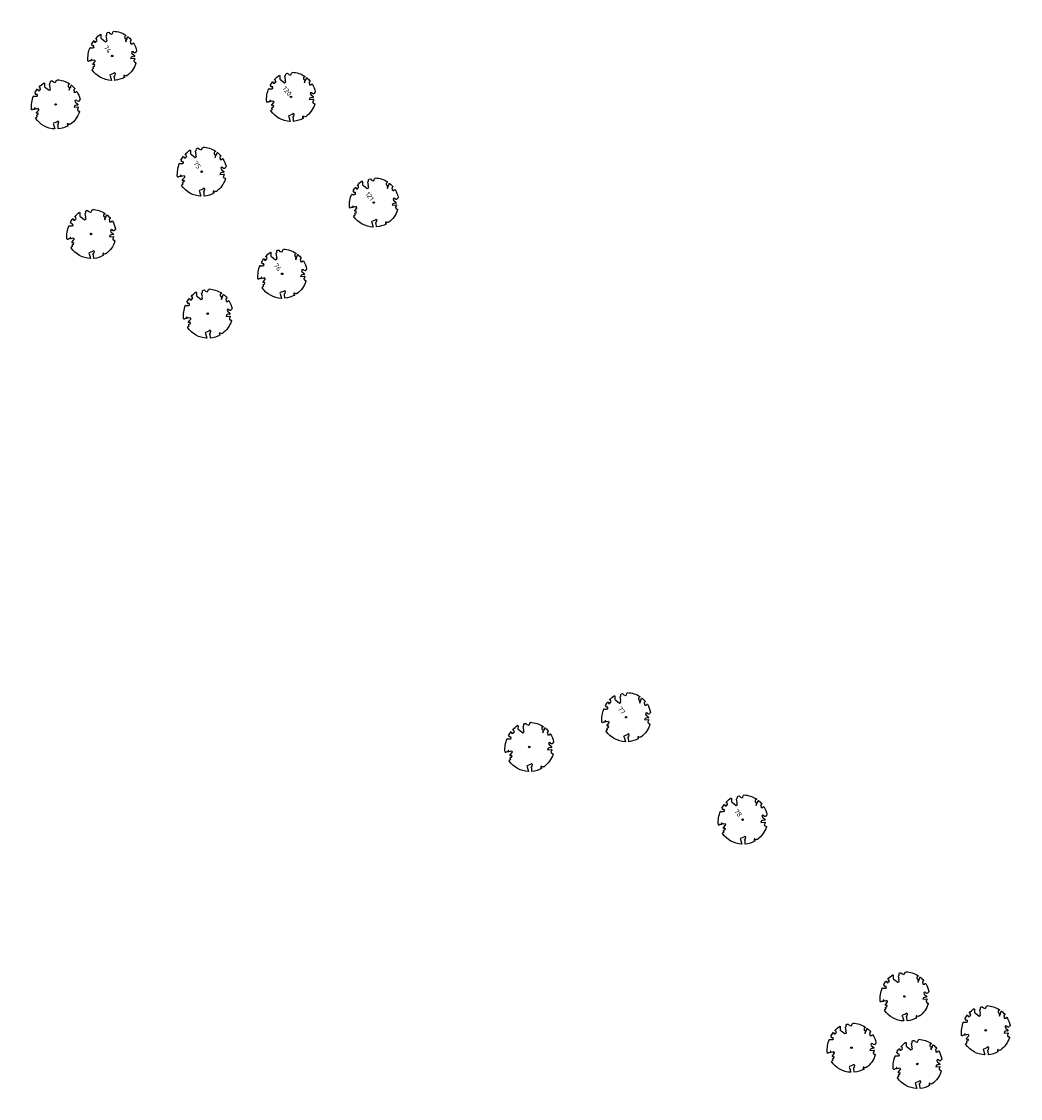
# Model space of a CAD drawing. Header units: metres. Extents: x 197067 to 197667, y 354825 to 355599.
# Tile 1 of 14: x 197584 to 197667, y 354825 to 354913. Entities that reach past the tile are written whole.
import ezdxf

# ---------------------------------------------------------------- set-up
doc = ezdxf.new("R2010")
doc.units = ezdxf.units.M
doc.layers.add('V-WE-GR-BOOM-S', color=10, linetype='Continuous', lineweight=25)
doc.styles.add('NLCS-ISO-M500-T25', font='NLCS-ISO.ttf', dxfattribs={"height": 1})

# ---------------------------------------------------------------- blocks, each defined once
blk = doc.blocks.new('*U2')
at = {"color": 252}
blk.add_lwpolyline([(0.43, 4.71), (0.44, 4.72), (0.45, 4.73), (0.46, 4.74), (0.47, 4.75), (0.47, 4.75), (0.48, 4.76), (0.49, 4.77), (0.49, 4.78), (0.5, 4.79), (0.51, 4.8), (0.51, 4.82), (0.52, 4.84), (0.52, 4.86), (0.51, 4.88), (0.51, 4.92), (0.48, 5.03, -0.52938), (0.53, 5.1, -0.087139), (2.22, 4.62, -0.372341), (2.28, 4.47), (2.35, 4.12), (2.18, 3.95), (1.99, 3.99), (1.77, 3.82), (1.85, 3.6), (2.09, 3.53), (2.71, 3.67), (2.86, 3.59), (2.85, 3.45), (2.71, 3.36), (2.58, 2.94), (2.74, 2.67), (3.17, 3.35, -0.504641), (3.41, 3.14, 0.331948), (3.54, 2.92, 0.282008), (3.99, 3), (3.96, 2.99, -0.512156), (4.16, 2.98, -0.16076), (5.09, -0.06), (4.98, -0.17), (4.98, -0.29), (4.86, -0.31), (4.88, -0.44), (4.7, -0.38), (4.64, -0.52), (4.86, -0.67), (4.93, -0.72), (5.05, -0.6, -0.106371), (4.34, -2.61), (3.71, -2.2), (3.59, -2.28), (3.51, -1.94), (3.29, -1.67), (3.02, -1.68), (3.03, -1.99), (2.83, -2.68), (2.86, -2.81), (3.01, -2.83), (3.93, -3.18, -0.236298), (-0.23, -5.01, 0.159625), (-0.35, -4.77, 0.350802), (-0.31, -4.53, -0.504641), (-0.6, -4.39), (-0.53, -4.17), (-0.65, -3.96), (-0.8, -3.98), (-0.82, -4.14), (-0.94, -4.21), (-1.08, -4.11), (-1.2, -3.47), (-1.29, -3.38), (-1.52, -3.39), (-1.59, -3.66), (-1.68, -3.69), (-1.77, -3.92), (-2, -3.8, 0.733583), (-1.92, -3.97, -0.861625), (-1.87, -4.13, 0.279978), (-2.04, -4.39), (-2.04, -4.4, -0.827056), (-2.21, -4.58, -0.116774), (-4.15, -2.56), (-4.11, -2.55), (-4.08, -2.54), (-4.06, -2.53), (-4.04, -2.52), (-4.02, -2.51), (-4.01, -2.5), (-4, -2.49), (-3.77, -2.18), (-3.76, -2.17), (-3.76, -2.16), (-3.75, -2.15), (-3.75, -2.14), (-3.75, -2.13), (-3.74, -2.12), (-3.74, -2.11), (-3.74, -2.1), (-3.73, -2.09), (-3.72, -2.07), (-3.71, -2.06), (-3.71, -2.04), (-3.7, -2.02), (-3.69, -2.01), (-3.68, -1.99), (-3.68, -1.97), (-3.67, -1.96), (-3.67, -1.94), (-3.67, -1.93), (-3.67, -1.92), (-3.67, -1.9), (-3.67, -1.89), (-3.67, -1.88), (-3.68, -1.88), (-3.68, -1.87), (-3.69, -1.87), (-3.7, -1.87), (-3.71, -1.87), (-3.72, -1.87), (-3.73, -1.86), (-3.74, -1.86), (-3.75, -1.86), (-3.76, -1.86), (-3.78, -1.85), (-3.79, -1.84), (-3.8, -1.83), (-3.81, -1.83), (-3.83, -1.82), (-3.84, -1.81), (-3.85, -1.8), (-3.87, -1.78), (-3.88, -1.77), (-3.89, -1.76), (-3.91, -1.75), (-4.15, -2.03), (-4.16, -2.01), (-4.17, -2), (-4.18, -1.98), (-4.19, -1.97), (-4.2, -1.95), (-4.22, -1.94), (-4.24, -1.93), (-4.27, -1.92), (-4.32, -1.93), (-4.38, -1.94), (-4.46, -1.97, -0.040997), (-4.79, -1.03), (-4.62, -1.06), (-4.46, -1.16), (-4.38, -1.08), (-4.28, -0.93), (-4.38, -0.78), (-4.32, -0.57), (-4.52, -0.55), (-4.65, -0.42), (-4.89, -0.58, -0.05814), (-4.99, 0.83), (-4.85, 0.8), (-4.3, 0.36), (-4.06, 0.45), (-3.13, 0.69), (-3.05, 1), (-3.41, 1.14), (-3.46, 1.26), (-4.12, 1.58), (-4.14, 1.77), (-4.36, 1.96), (-4.45, 2.14), (-4.3, 2.38), (-3.96, 2.43), (-3.65, 2.63), (-3.65, 2.84), (-3.84, 3.07), (-3.79, 3.16), (-3.86, 3.31, -0.13428), (-1.66, 4.83, -0.541727), (-1.6, 4.78), (-1.61, 4.64), (-1.61, 4.56), (-1.6, 4.51), (-1.58, 4.46), (-1.56, 4.43), (-1.53, 4.41), (-1.51, 4.39), (-1.49, 4.38), (-1.47, 4.36), (-1.45, 4.34), (-1.43, 4.32), (-1.41, 4.31), (-1.4, 4.3), (-1.38, 4.28), (-1.36, 4.28), (-1.35, 4.27), (-1.33, 4.27), (-1.31, 4.28), (-1.29, 4.28), (-1.27, 4.29), (-1.25, 4.31), (-1.23, 4.32), (-1.21, 4.33), (-1.19, 4.34), (-1.17, 4.34), (-1.15, 4.35), (-1.13, 4.35), (-1.11, 4.35), (-1.09, 4.36), (-1.07, 4.36), (-1.05, 4.36), (-1.03, 4.37), (-1.01, 4.38), (-1, 4.39), (-0.99, 4.41), (-0.97, 4.42), (-0.96, 4.32), (-0.94, 4.3), (-0.83, 4.12), (-0.61, 4), (-0.93, 4.51), (-0.92, 4.52), (-0.92, 4.54), (-0.92, 4.55), (-0.92, 4.57), (-0.92, 4.58), (-0.93, 4.6), (-0.94, 4.61), (-0.95, 4.63), (-0.97, 4.65), (-0.99, 4.67), (-1.02, 4.69), (-1.05, 4.72), (-1.08, 4.75), (-1.12, 4.79), (-1.2, 4.9, -0.543104), (-1.17, 4.98, -0.046766), (-0.23, 5.12, -0.385168), (-0.18, 5.07), (-0.15, 4.88), (-0.14, 4.82), (-0.12, 4.78), (-0.1, 4.75), (-0.09, 4.74), (-0.07, 4.73), (-0.05, 4.73), (-0.03, 4.73), (-0.01, 4.72), (0.01, 4.72), (0.03, 4.72), (0.04, 4.71), (0.06, 4.7), (0.08, 4.7), (0.09, 4.69), (0.11, 4.68), (0.12, 4.67), (0.14, 4.67), (0.15, 4.66), (0.17, 4.65), (0.18, 4.65), (0.19, 4.64), (0.2, 4.63), (0.21, 4.62), (0.22, 4.61), (0.23, 4.6), (0.23, 4.59), (0.24, 4.58), (0.24, 4.58), (0.25, 4.57), (0.25, 4.56), (0.26, 4.56), (0.27, 4.56), (0.28, 4.56), (0.29, 4.56), (0.3, 4.57), (0.31, 4.57), (0.32, 4.58), (0.34, 4.59), (0.35, 4.6), (0.36, 4.62), (0.37, 4.63), (0.38, 4.64), (0.39, 4.66), (0.4, 4.67), (0.41, 4.69), (0.42, 4.7)], format="xyb", close=True, dxfattribs=at)
blk.add_circle((0, 0), 0.15, dxfattribs=at)
at = {"color": 7, "style": 'NLCS-ISO-M500-T25'}
for tag, p in [('NR', (-2.46, -0.4)), ('NAAM', (-2.46, -1.6))]:
    blk.add_attdef(tag, p, '', height=1, dxfattribs=at)
at = {"color": 7, "style": 'NLCS-ISO-M500-T25', "flags": 1}
for tag, p in [('WETNAAM', (-2.46, -2.8)), ('STAMDIA', (-2.46, -4)), ('STAMOMTR', (-2.46, -5.2)), ('OPMERKING', (-2.46, -6.4))]:
    blk.add_attdef(tag, p, '', height=1, dxfattribs=at)

msp = doc.modelspace()

# ---------------------------------------------------------------- block references
at = {"layer": 'V-WE-GR-BOOM-S'}
ref = msp.add_blockref('*U2', (197591.881, 354910.565), dxfattribs=dict(at, xscale=0.4, yscale=0.4, zscale=0.4, rotation=307.28604508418))
ref.add_attrib('NR', '74', (197591.157, 354911.251), dxfattribs={"layer": '0', "color": 7, "height": 0.4, "rotation": 307.28605, "style": 'NLCS-ISO-M500-T25'})
at = {"layer": 'V-WE-GR-BOOM-S', "xscale": 0.4, "yscale": 0.4, "zscale": 0.4, "rotation": 307.28604508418}
for p in [(197587.226, 354906.571), (197590.147, 354895.904), (197599.745, 354889.35), (197626.222, 354853.677), (197657.112, 354833.142), (197663.803, 354830.352), (197652.755, 354828.918), (197658.185, 354827.581)]:
    msp.add_blockref('*U2', p, dxfattribs=at)
at = {"layer": 'V-WE-GR-BOOM-S'}
ref = msp.add_blockref('*U2', (197606.6, 354907.191), dxfattribs=dict(at, xscale=0.4, yscale=0.4, zscale=0.4, rotation=307.28604508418))
ref.add_attrib('NR', '120', (197605.876, 354907.877), dxfattribs={"layer": '0', "color": 7, "height": 0.4, "rotation": 307.28605, "style": 'NLCS-ISO-M500-T25'})
ref = msp.add_blockref('*U2', (197599.245, 354901.035), dxfattribs=dict(at, xscale=0.4, yscale=0.4, zscale=0.4, rotation=307.28604508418))
ref.add_attrib('NR', '75', (197598.521, 354901.721), dxfattribs={"layer": '0', "color": 7, "height": 0.4, "rotation": 307.28605, "style": 'NLCS-ISO-M500-T25'})
ref = msp.add_blockref('*U2', (197613.422, 354898.495), dxfattribs=dict(at, xscale=0.4, yscale=0.4, zscale=0.4, rotation=307.28604508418))
ref.add_attrib('NR', '121', (197612.698, 354899.181), dxfattribs={"layer": '0', "color": 7, "height": 0.4, "rotation": 307.28605, "style": 'NLCS-ISO-M500-T25'})
ref = msp.add_blockref('*U2', (197605.878, 354892.626), dxfattribs=dict(at, xscale=0.4, yscale=0.4, zscale=0.4, rotation=307.28604508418))
ref.add_attrib('NR', '76', (197605.154, 354893.312), dxfattribs={"layer": '0', "color": 7, "height": 0.4, "rotation": 307.28605, "style": 'NLCS-ISO-M500-T25'})
ref = msp.add_blockref('*U2', (197634.196, 354856.124), dxfattribs=dict(at, xscale=0.4, yscale=0.4, zscale=0.4, rotation=307.28604508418))
ref.add_attrib('NR', '77', (197633.472, 354856.81), dxfattribs={"layer": '0', "color": 7, "height": 0.4, "rotation": 307.28605, "style": 'NLCS-ISO-M500-T25'})
ref = msp.add_blockref('*U2', (197643.788, 354847.698), dxfattribs=dict(at, xscale=0.4, yscale=0.4, zscale=0.4, rotation=307.28604508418))
ref.add_attrib('NR', '78', (197643.064, 354848.384), dxfattribs={"layer": '0', "color": 7, "height": 0.4, "rotation": 307.28605, "style": 'NLCS-ISO-M500-T25'})

doc.saveas('drawing.dxf')
